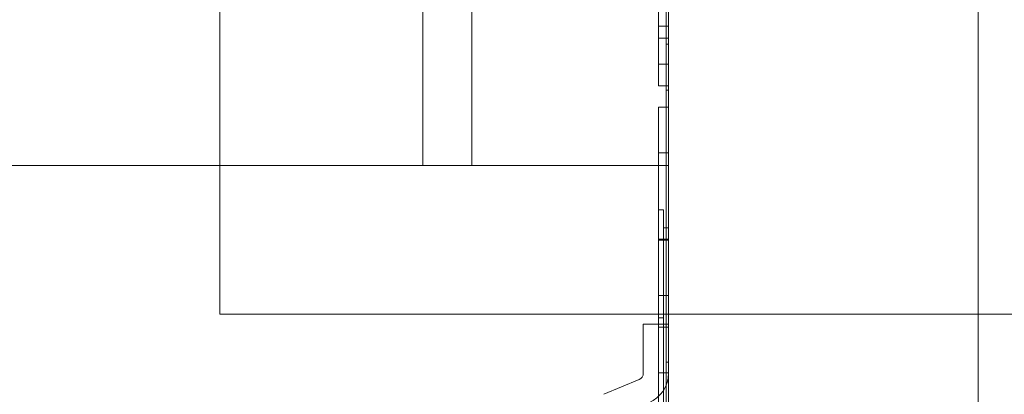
# Model space of a CAD drawing. Header units: inches. Extents: x 1 to 109, y 1 to 85.
# Tile 94 of 256: x 87.2027 to 87.3697, y 15.2345 to 15.298. Entities that reach past the tile are written whole.
import ezdxf

# ---------------------------------------------------------------- set-up
doc = ezdxf.new("R2010")
doc.units = ezdxf.units.IN
doc.header["$MEASUREMENT"] = 0

msp = doc.modelspace()

# ---------------------------------------------------------------- linework, layer by layer
at = {"color": 7, "linetype": 'Continuous', "lineweight": 15, "ltscale": 5}
for p, q in [((87.31272122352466, 17.83160503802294), (87.31272122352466, 14.83160503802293)), ((87.36522122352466, 14.83160503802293), (87.36522122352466, 17.83160503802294)), ((87.31272122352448, 15.06493837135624), (87.31272122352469, 15.56493837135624)), ((87.312304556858, 15.08549215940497), (87.312304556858, 15.45821513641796)), ((87.31272122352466, 15.08549215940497), (87.31272122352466, 15.45821513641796)), ((87.312304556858, 15.0777179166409), (87.312304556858, 15.45499493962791)), ((87.31272122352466, 15.0777179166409), (87.31272122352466, 15.45499493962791)), ((87.23664248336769, 15.41477170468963), (87.23664248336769, 15.24810503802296)), ((87.31272122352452, 15.41055531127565), (87.3127212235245, 15.18745819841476)), ((87.27105455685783, 15.27327170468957), (87.27105455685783, 15.38993837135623)), ((87.27938789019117, 15.38993837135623), (87.27938789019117, 15.27327170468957)), ((87.3127212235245, 15.27327170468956), (87.31272122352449, 15.38993837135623)), ((87.312304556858, 15.2938254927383), (87.312304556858, 15.34363180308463)), ((87.31272122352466, 15.2938254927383), (87.31272122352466, 15.34363180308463)), ((87.312304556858, 15.28605124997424), (87.312304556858, 15.34041160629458)), ((87.31272122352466, 15.28605124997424), (87.31272122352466, 15.34041160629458)), ((87.312304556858, 15.33993837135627), (87.312304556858, 15.23993837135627)), ((87.312304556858, 15.33993837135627), (87.312304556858, 15.2938254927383)), ((87.31272122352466, 15.33993837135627), (87.31272122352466, 15.2938254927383)), ((87.31272122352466, 15.33993837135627), (87.31272122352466, 15.23993837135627)), ((87.311054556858, 15.30494780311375), (87.311054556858, 15.29687064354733)), ((87.31272122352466, 15.30494780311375), (87.31272122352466, 15.29687064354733)), ((87.311054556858, 15.2948535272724), (87.311054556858, 15.30127873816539)), ((87.31272122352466, 15.2948535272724), (87.31272122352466, 15.30127873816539)), ((87.311054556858, 15.29687064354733), (87.311054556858, 15.28681114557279)), ((87.311054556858, 15.29687064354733), (87.31272122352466, 15.29687064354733)), ((87.31272122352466, 15.29687064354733), (87.31272122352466, 15.28681114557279)), ((87.311054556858, 15.2948535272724), (87.31272122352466, 15.2948535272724)), ((87.311054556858, 15.28681114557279), (87.311054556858, 15.2948535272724)), ((87.312304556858, 15.2938254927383), (87.31272122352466, 15.2938254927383)), ((87.31272122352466, 15.28681114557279), (87.31272122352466, 15.2948535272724)), ((87.311054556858, 15.29042804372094), (87.31272122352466, 15.29042804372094)), ((87.311054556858, 15.28681114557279), (87.31272122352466, 15.28681114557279)), ((87.312304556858, 15.28605124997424), (87.312304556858, 15.23993837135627)), ((87.312304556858, 15.28605124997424), (87.31272122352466, 15.28605124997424)), ((87.31272122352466, 15.28605124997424), (87.31272122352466, 15.23993837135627)), ((87.311054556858, 15.28319424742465), (87.31272122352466, 15.28319424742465)), ((87.311054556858, 15.2754040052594), (87.31272122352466, 15.2754040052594)), ((87.31272122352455, 15.27327170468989), (87.18772122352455, 15.27327170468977)), ((87.18772122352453, 15.27327170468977), (87.27105455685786, 15.27327170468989)), ((87.27105455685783, 15.27327170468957), (87.27938789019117, 15.27327170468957)), ((87.27938789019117, 15.27327170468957), (87.3127212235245, 15.27327170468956)), ((87.31272122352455, 15.27327170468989), (87.31272122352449, 15.22327170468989)), ((87.311054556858, 15.14410503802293), (87.311054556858, 15.26576336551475)), ((87.311054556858, 15.26576336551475), (87.311054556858, 15.02244671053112)), ((87.311054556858, 15.26576336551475), (87.31188789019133, 15.26576336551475)), ((87.31188789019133, 15.26576336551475), (87.31188789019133, 15.02244671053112)), ((87.31188789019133, 15.14410503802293), (87.31188789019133, 15.26576336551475)), ((87.31188789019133, 15.14410503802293), (87.31188789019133, 15.26271058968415)), ((87.31188789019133, 15.26271058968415), (87.31188789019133, 15.02549948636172)), ((87.31188789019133, 15.26271058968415), (87.31272122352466, 15.26271058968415)), ((87.31272122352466, 15.14410503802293), (87.31272122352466, 15.26271058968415)), ((87.31272122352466, 15.26271058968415), (87.31272122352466, 15.02549948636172)), ((87.311054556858, 15.26080599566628), (87.31272122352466, 15.26080599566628)), ((87.311054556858, 15.26077991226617), (87.31272122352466, 15.26077991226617)), ((87.311054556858, 15.26074513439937), (87.31272122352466, 15.26074513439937)), ((87.311054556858, 15.26062341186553), (87.31272122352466, 15.26062341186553)), ((87.311054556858, 15.25125077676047), (87.31272122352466, 15.25125077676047)), ((87.23664248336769, 15.24810503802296), (87.40330915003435, 15.24810503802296)), ((87.311054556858, 15.14410503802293), (87.311054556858, 15.24744671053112)), ((87.311054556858, 15.24744671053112), (87.311054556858, 15.04076336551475)), ((87.311054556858, 15.24744671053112), (87.31188789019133, 15.24744671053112)), ((87.31188789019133, 15.24744671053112), (87.31188789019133, 15.04076336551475)), ((87.31188789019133, 15.14410503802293), (87.31188789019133, 15.24744671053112)), ((87.308456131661, 15.23807109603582), (87.308456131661, 15.24639882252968)), ((87.308456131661, 15.24639882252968), (87.31272122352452, 15.24639882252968)), ((87.311054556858, 15.24591237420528), (87.31272122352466, 15.24591237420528)), ((87.31272122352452, 15.23807109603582), (87.31272122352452, 15.24639882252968)), ((87.312304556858, 15.23993837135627), (87.31272122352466, 15.23993837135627)), ((87.30775075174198, 15.23701165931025), (87.30177493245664, 15.2345133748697)), ((87.311054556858, 15.23812213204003), (87.31272122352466, 15.23812213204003))]:
    msp.add_line(p, q, dxfattribs=at)
at = {"color": 7, "linetype": 'Continuous', "lineweight": 15, "ltscale": 25}
for centre, radius, start in [((87.30730783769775, 15.23807109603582), 0.001148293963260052, 292.688126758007), ((87.30730783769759, 15.23807109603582), 0.001148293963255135, 292.6881267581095), ((87.30730783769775, 15.23807109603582), 0.005413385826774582, 292.6881267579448), ((87.30730783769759, 15.23807109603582), 0.005413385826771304, 292.6881267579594)]:
    msp.add_arc(centre, radius, start, 0, dxfattribs=at)
at = {"color": 7, "linetype": 'Continuous', "lineweight": 15, "ltscale": 5}
for points, knots in [([(87.311054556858, 15.31311190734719), (87.311054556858, 15.3128494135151), (87.311054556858, 15.31232457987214), (87.311054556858, 15.31153784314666), (87.311054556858, 15.31075230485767), (87.311054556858, 15.30996936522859), (87.311054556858, 15.30918972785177), (87.311054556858, 15.30841387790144), (87.31105455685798, 15.30764221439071), (87.311054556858, 15.30686431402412), (87.311054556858, 15.30608256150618), (87.31105455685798, 15.30529965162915), (87.311054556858, 15.30452790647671), (87.311054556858, 15.30376747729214), (87.311054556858, 15.30301935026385), (87.31105455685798, 15.30228548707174), (87.311054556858, 15.30156784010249), (87.311054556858, 15.30086746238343), (87.311054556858, 15.30018531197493), (87.31105455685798, 15.29952218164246), (87.311054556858, 15.29887801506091), (87.31105455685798, 15.29821535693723), (87.311054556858, 15.29753845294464), (87.311054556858, 15.29685275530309), (87.311054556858, 15.29619501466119), (87.311054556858, 15.29559734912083), (87.311054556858, 15.29505499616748), (87.311054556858, 15.2945645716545), (87.311054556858, 15.2940974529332), (87.311054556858, 15.2936554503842), (87.311054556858, 15.29323964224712), (87.311054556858, 15.29282805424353), (87.31105455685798, 15.29242765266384), (87.311054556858, 15.29204453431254), (87.31105455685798, 15.29169956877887), (87.311054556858, 15.29141517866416), (87.31105455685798, 15.29118450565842), (87.311054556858, 15.29099904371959), (87.311054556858, 15.29084055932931), (87.31105455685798, 15.29070861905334), (87.311054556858, 15.29060438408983), (87.311054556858, 15.29052795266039), (87.31105455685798, 15.29047939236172), (87.311054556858, 15.29044914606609), (87.31105455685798, 15.29043507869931), (87.311054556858, 15.29042804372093)], [0, 0, 0, 0, 0.02196144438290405, 0.04391000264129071, 0.06584497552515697, 0.08778465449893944, 0.1097392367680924, 0.1317040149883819, 0.1536661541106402, 0.1756173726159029, 0.1986061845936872, 0.2216007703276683, 0.2446042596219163, 0.2676091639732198, 0.290608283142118, 0.3136034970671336, 0.3366011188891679, 0.3596017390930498, 0.3826016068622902, 0.4055991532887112, 0.4285976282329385, 0.4515964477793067, 0.4787002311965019, 0.5058028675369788, 0.5329047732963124, 0.5600080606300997, 0.5830061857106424, 0.6060031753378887, 0.6289991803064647, 0.6519970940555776, 0.6749955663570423, 0.6979926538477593, 0.7250952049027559, 0.7522001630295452, 0.7793060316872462, 0.8064088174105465, 0.828090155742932, 0.8497731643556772, 0.8714595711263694, 0.8931485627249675, 0.9148348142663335, 0.9361258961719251, 0.9574103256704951, 0.9787012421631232, 1, 1, 1, 1]), ([(87.311054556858, 15.29042804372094), (87.311054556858, 15.29043179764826), (87.31105455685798, 15.29043930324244), (87.311054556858, 15.29048022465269), (87.31105455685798, 15.29056919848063), (87.311054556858, 15.2906863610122), (87.311054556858, 15.29083279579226), (87.311054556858, 15.29102010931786), (87.311054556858, 15.29123371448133), (87.311054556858, 15.29146651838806), (87.31105455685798, 15.29172724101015), (87.311054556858, 15.2920223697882), (87.311054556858, 15.29234049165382), (87.311054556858, 15.29268280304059), (87.311054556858, 15.29305476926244), (87.311054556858, 15.2934539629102), (87.311054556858, 15.29387767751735), (87.311054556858, 15.29432518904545), (87.311054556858, 15.29479607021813), (87.31105455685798, 15.2952919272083), (87.311054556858, 15.29584371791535), (87.311054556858, 15.29645444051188), (87.31105455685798, 15.29712935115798), (87.31105455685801, 15.29783568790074), (87.31105455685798, 15.29852960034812), (87.311054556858, 15.29920843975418), (87.311054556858, 15.29987094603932), (87.311054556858, 15.30055032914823), (87.31105455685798, 15.30124323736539), (87.311054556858, 15.30194981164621), (87.311054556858, 15.30265645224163), (87.311054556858, 15.30336374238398), (87.311054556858, 15.30406953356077), (87.311054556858, 15.30478417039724), (87.311054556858, 15.30550749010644), (87.311054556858, 15.30624147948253), (87.311054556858, 15.30698445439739), (87.311054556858, 15.30773351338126), (87.311054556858, 15.3084887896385), (87.311054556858, 15.30925076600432), (87.31105455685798, 15.31001263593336), (87.311054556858, 15.31077243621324), (87.31105455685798, 15.31153043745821), (87.311054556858, 15.31229055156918), (87.311054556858, 15.31279749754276), (87.311054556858, 15.31305104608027)], [0, 0, 0, 0, 0.02509258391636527, 0.05017005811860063, 0.07525808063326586, 0.10035337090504, 0.1254378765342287, 0.1505215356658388, 0.1756145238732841, 0.1986134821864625, 0.2216055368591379, 0.2446043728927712, 0.2676056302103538, 0.2906009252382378, 0.3135968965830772, 0.3365959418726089, 0.3595932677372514, 0.382590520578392, 0.4055882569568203, 0.4285848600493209, 0.4515824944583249, 0.4786875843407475, 0.5057897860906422, 0.5328924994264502, 0.5599991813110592, 0.5829949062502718, 0.6059907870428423, 0.6289901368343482, 0.6519866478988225, 0.6749843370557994, 0.6979829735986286, 0.7196636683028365, 0.7413468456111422, 0.7630342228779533, 0.7847172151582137, 0.806396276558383, 0.8280811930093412, 0.8497694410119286, 0.8714508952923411, 0.8931291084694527, 0.9148161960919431, 0.9361191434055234, 0.9574103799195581, 0.9786988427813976, 1, 1, 1, 1]), ([(87.31272122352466, 15.31311190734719), (87.31272122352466, 15.3128494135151), (87.31272122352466, 15.31232457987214), (87.31272122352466, 15.31153784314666), (87.31272122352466, 15.31075230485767), (87.31272122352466, 15.30996936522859), (87.31272122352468, 15.30918972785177), (87.31272122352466, 15.30841387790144), (87.31272122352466, 15.30764221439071), (87.31272122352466, 15.30686431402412), (87.31272122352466, 15.30608256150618), (87.31272122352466, 15.30529965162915), (87.31272122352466, 15.30452790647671), (87.31272122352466, 15.30376747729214), (87.31272122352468, 15.30301935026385), (87.31272122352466, 15.30228548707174), (87.31272122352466, 15.30156784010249), (87.31272122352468, 15.30086746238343), (87.31272122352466, 15.30018531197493), (87.31272122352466, 15.29952218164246), (87.31272122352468, 15.29887801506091), (87.31272122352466, 15.29821535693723), (87.31272122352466, 15.29753845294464), (87.31272122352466, 15.29685275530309), (87.31272122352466, 15.29619501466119), (87.31272122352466, 15.29559734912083), (87.31272122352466, 15.29505499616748), (87.31272122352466, 15.2945645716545), (87.31272122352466, 15.2940974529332), (87.31272122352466, 15.2936554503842), (87.31272122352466, 15.29323964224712), (87.31272122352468, 15.29282805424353), (87.31272122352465, 15.29242765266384), (87.31272122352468, 15.29204453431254), (87.31272122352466, 15.29169956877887), (87.31272122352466, 15.29141517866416), (87.31272122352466, 15.29118450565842), (87.31272122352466, 15.29099904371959), (87.31272122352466, 15.29084055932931), (87.31272122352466, 15.29070861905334), (87.31272122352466, 15.29060438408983), (87.31272122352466, 15.29052795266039), (87.31272122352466, 15.29047939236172), (87.31272122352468, 15.29044914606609), (87.31272122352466, 15.29043507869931), (87.31272122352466, 15.29042804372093)], [0, 0, 0, 0, 0.02196144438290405, 0.04391000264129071, 0.06584497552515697, 0.08778465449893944, 0.1097392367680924, 0.1317040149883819, 0.1536661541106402, 0.1756173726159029, 0.1986061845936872, 0.2216007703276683, 0.2446042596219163, 0.2676091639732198, 0.290608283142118, 0.3136034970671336, 0.3366011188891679, 0.3596017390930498, 0.3826016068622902, 0.4055991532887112, 0.4285976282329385, 0.4515964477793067, 0.4787002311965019, 0.5058028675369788, 0.5329047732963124, 0.5600080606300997, 0.5830061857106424, 0.6060031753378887, 0.6289991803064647, 0.6519970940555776, 0.6749955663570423, 0.6979926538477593, 0.7250952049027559, 0.7522001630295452, 0.7793060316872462, 0.8064088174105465, 0.828090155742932, 0.8497731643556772, 0.8714595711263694, 0.8931485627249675, 0.9148348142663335, 0.9361258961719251, 0.9574103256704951, 0.9787012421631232, 1, 1, 1, 1]), ([(87.31272122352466, 15.29042804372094), (87.31272122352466, 15.29043179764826), (87.31272122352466, 15.29043930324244), (87.31272122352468, 15.29048022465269), (87.31272122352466, 15.29056919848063), (87.31272122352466, 15.2906863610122), (87.31272122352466, 15.29083279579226), (87.31272122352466, 15.29102010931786), (87.31272122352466, 15.29123371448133), (87.31272122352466, 15.29146651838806), (87.31272122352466, 15.29172724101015), (87.31272122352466, 15.2920223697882), (87.31272122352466, 15.29234049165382), (87.31272122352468, 15.29268280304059), (87.31272122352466, 15.29305476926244), (87.31272122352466, 15.2934539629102), (87.31272122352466, 15.29387767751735), (87.31272122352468, 15.29432518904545), (87.31272122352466, 15.29479607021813), (87.31272122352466, 15.2952919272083), (87.31272122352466, 15.29584371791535), (87.31272122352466, 15.29645444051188), (87.31272122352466, 15.29712935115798), (87.31272122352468, 15.29783568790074), (87.31272122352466, 15.29852960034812), (87.31272122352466, 15.29920843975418), (87.31272122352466, 15.29987094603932), (87.31272122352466, 15.30055032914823), (87.31272122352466, 15.30124323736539), (87.31272122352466, 15.30194981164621), (87.31272122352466, 15.30265645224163), (87.31272122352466, 15.30336374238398), (87.31272122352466, 15.30406953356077), (87.31272122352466, 15.30478417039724), (87.31272122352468, 15.30550749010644), (87.31272122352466, 15.30624147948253), (87.31272122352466, 15.30698445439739), (87.31272122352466, 15.30773351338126), (87.31272122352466, 15.3084887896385), (87.31272122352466, 15.30925076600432), (87.31272122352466, 15.31001263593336), (87.31272122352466, 15.31077243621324), (87.31272122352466, 15.31153043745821), (87.31272122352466, 15.31229055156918), (87.31272122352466, 15.31279749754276), (87.31272122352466, 15.31305104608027)], [0, 0, 0, 0, 0.02509258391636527, 0.05017005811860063, 0.07525808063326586, 0.10035337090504, 0.1254378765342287, 0.1505215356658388, 0.1756145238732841, 0.1986134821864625, 0.2216055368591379, 0.2446043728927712, 0.2676056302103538, 0.2906009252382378, 0.3135968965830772, 0.3365959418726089, 0.3595932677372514, 0.382590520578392, 0.4055882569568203, 0.4285848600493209, 0.4515824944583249, 0.4786875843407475, 0.5057897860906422, 0.5328924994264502, 0.5599991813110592, 0.5829949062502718, 0.6059907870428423, 0.6289901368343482, 0.6519866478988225, 0.6749843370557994, 0.6979829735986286, 0.7196636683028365, 0.7413468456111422, 0.7630342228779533, 0.7847172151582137, 0.806396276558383, 0.8280811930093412, 0.8497694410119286, 0.8714508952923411, 0.8931291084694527, 0.9148161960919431, 0.9361191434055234, 0.9574103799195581, 0.9786988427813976, 1, 1, 1, 1]), ([(87.311054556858, 15.26074513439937), (87.311054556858, 15.2610064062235), (87.311054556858, 15.26152881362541), (87.311054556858, 15.26231192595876), (87.31105455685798, 15.26309377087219), (87.31105455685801, 15.26387276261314), (87.31105455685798, 15.26464793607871), (87.311054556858, 15.26541831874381), (87.31105455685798, 15.26618301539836), (87.311054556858, 15.26695294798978), (87.311054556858, 15.26772669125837), (87.311054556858, 15.26850235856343), (87.311054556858, 15.26926637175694), (87.31105455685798, 15.27001689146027), (87.311054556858, 15.27075332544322), (87.311054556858, 15.2715235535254), (87.31105455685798, 15.27232343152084), (87.311054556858, 15.27314667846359), (87.31105455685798, 15.27394415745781), (87.311054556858, 15.27471581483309), (87.31105455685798, 15.27545742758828), (87.311054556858, 15.27616980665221), (87.311054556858, 15.27685446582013), (87.311054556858, 15.27751452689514), (87.311054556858, 15.27811338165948), (87.311054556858, 15.27865232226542), (87.311054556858, 15.27913691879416), (87.311054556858, 15.27959774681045), (87.31105455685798, 15.28003479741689), (87.311054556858, 15.28044699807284), (87.311054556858, 15.28082621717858), (87.311054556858, 15.28117259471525), (87.311054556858, 15.28148604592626), (87.311054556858, 15.28177138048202), (87.311054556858, 15.2820285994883), (87.311054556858, 15.28227734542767), (87.311054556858, 15.28250957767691), (87.311054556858, 15.28271875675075), (87.311054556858, 15.28289244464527), (87.311054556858, 15.283018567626), (87.311054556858, 15.28310114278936), (87.311054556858, 15.28314790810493), (87.311054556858, 15.28317583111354), (87.311054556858, 15.28318810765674), (87.311054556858, 15.28319424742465)], [0, 0, 0, 0, 0.02195822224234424, 0.04390499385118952, 0.06584282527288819, 0.08779017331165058, 0.1097484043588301, 0.1317082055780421, 0.1536618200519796, 0.1756123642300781, 0.1986104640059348, 0.2216105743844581, 0.2446086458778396, 0.267605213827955, 0.2906041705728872, 0.3136048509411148, 0.3412026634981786, 0.3687978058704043, 0.3963936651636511, 0.4239912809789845, 0.4515853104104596, 0.4786869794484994, 0.5057933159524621, 0.532898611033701, 0.5599985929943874, 0.5829943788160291, 0.6059935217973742, 0.6289932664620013, 0.6519906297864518, 0.6749872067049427, 0.6979859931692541, 0.7196713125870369, 0.7413552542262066, 0.7630400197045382, 0.7847263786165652, 0.806411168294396, 0.8335106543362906, 0.8606151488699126, 0.8877290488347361, 0.9148364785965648, 0.936122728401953, 0.9574044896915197, 0.9786970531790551, 0.9999999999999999, 0.9999999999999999, 0.9999999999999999, 0.9999999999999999]), ([(87.311054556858, 15.28319424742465), (87.311054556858, 15.28318746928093), (87.311054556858, 15.28317391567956), (87.31105455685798, 15.2831438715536), (87.311054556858, 15.28309436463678), (87.31105455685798, 15.28301575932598), (87.311054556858, 15.28290909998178), (87.311054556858, 15.28277537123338), (87.31105455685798, 15.28261548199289), (87.311054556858, 15.28242665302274), (87.311054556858, 15.2822077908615), (87.311054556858, 15.28195725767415), (87.311054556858, 15.28167704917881), (87.311054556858, 15.28136558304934), (87.311054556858, 15.28102385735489), (87.311054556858, 15.28065428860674), (87.311054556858, 15.28025892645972), (87.311054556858, 15.27983730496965), (87.311054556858, 15.27938862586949), (87.311054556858, 15.27891324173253), (87.311054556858, 15.27841410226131), (87.31105455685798, 15.27786299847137), (87.311054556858, 15.27725660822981), (87.31105455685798, 15.2765899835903), (87.311054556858, 15.27589570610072), (87.311054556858, 15.27521183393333), (87.311054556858, 15.27454425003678), (87.311054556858, 15.27389694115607), (87.311054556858, 15.27323227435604), (87.311054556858, 15.27255031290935), (87.31105455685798, 15.27185177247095), (87.311054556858, 15.27115103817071), (87.311054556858, 15.27044996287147), (87.311054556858, 15.26975030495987), (87.311054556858, 15.26903899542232), (87.311054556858, 15.26831703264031), (87.311054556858, 15.26758553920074), (87.311054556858, 15.26684553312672), (87.311054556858, 15.26609821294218), (87.31105455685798, 15.26534473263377), (87.311054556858, 15.26458625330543), (87.311054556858, 15.26382818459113), (87.31105455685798, 15.26307151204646), (87.311054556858, 15.26231717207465), (87.31105455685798, 15.26156182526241), (87.311054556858, 15.2610579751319), (87.311054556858, 15.26080599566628)], [0, 0, 0, 0, 0.02195553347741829, 0.04390236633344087, 0.06584207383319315, 0.08778933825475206, 0.109745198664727, 0.1317026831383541, 0.153655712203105, 0.1756066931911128, 0.1986049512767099, 0.2216052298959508, 0.2446027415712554, 0.2675977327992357, 0.2905951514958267, 0.3135965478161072, 0.3365981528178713, 0.359595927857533, 0.3825899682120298, 0.4055852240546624, 0.4285850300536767, 0.4515857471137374, 0.4786892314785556, 0.505789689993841, 0.532891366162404, 0.5599957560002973, 0.5829947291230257, 0.6059920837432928, 0.6289880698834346, 0.6519855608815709, 0.6749839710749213, 0.6979825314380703, 0.719667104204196, 0.7413515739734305, 0.7630366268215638, 0.784722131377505, 0.8064064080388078, 0.8280881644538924, 0.8497708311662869, 0.8714578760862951, 0.8931485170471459, 0.914835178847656, 0.9361247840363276, 0.9574079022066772, 0.9786993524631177, 1, 1, 1, 1]), ([(87.31272122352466, 15.26074513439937), (87.31272122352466, 15.2610064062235), (87.31272122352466, 15.26152881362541), (87.31272122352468, 15.26231192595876), (87.31272122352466, 15.26309377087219), (87.31272122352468, 15.26387276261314), (87.31272122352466, 15.26464793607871), (87.31272122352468, 15.26541831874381), (87.31272122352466, 15.26618301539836), (87.31272122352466, 15.26695294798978), (87.31272122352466, 15.26772669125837), (87.31272122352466, 15.26850235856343), (87.31272122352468, 15.26926637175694), (87.31272122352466, 15.27001689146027), (87.31272122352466, 15.27075332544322), (87.31272122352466, 15.2715235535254), (87.31272122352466, 15.27232343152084), (87.31272122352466, 15.27314667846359), (87.31272122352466, 15.27394415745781), (87.31272122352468, 15.27471581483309), (87.31272122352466, 15.27545742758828), (87.31272122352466, 15.27616980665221), (87.31272122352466, 15.27685446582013), (87.31272122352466, 15.27751452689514), (87.31272122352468, 15.27811338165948), (87.31272122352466, 15.27865232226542), (87.31272122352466, 15.27913691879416), (87.31272122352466, 15.27959774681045), (87.31272122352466, 15.28003479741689), (87.31272122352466, 15.28044699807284), (87.31272122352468, 15.28082621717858), (87.31272122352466, 15.28117259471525), (87.31272122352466, 15.28148604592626), (87.31272122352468, 15.28177138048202), (87.31272122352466, 15.2820285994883), (87.31272122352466, 15.28227734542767), (87.31272122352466, 15.28250957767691), (87.31272122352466, 15.28271875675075), (87.31272122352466, 15.28289244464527), (87.31272122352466, 15.283018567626), (87.31272122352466, 15.28310114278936), (87.31272122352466, 15.28314790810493), (87.31272122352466, 15.28317583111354), (87.31272122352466, 15.28318810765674), (87.31272122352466, 15.28319424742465)], [0, 0, 0, 0, 0.02195822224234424, 0.04390499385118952, 0.06584282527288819, 0.08779017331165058, 0.1097484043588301, 0.1317082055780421, 0.1536618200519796, 0.1756123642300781, 0.1986104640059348, 0.2216105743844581, 0.2446086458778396, 0.267605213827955, 0.2906041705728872, 0.3136048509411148, 0.3412026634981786, 0.3687978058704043, 0.3963936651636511, 0.4239912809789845, 0.4515853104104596, 0.4786869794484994, 0.5057933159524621, 0.532898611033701, 0.5599985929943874, 0.5829943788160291, 0.6059935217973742, 0.6289932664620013, 0.6519906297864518, 0.6749872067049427, 0.6979859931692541, 0.7196713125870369, 0.7413552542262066, 0.7630400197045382, 0.7847263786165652, 0.806411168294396, 0.8335106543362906, 0.8606151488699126, 0.8877290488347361, 0.9148364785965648, 0.936122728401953, 0.9574044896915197, 0.9786970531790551, 0.9999999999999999, 0.9999999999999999, 0.9999999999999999, 0.9999999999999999]), ([(87.31272122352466, 15.28319424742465), (87.31272122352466, 15.28318746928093), (87.31272122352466, 15.28317391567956), (87.31272122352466, 15.2831438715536), (87.31272122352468, 15.28309436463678), (87.31272122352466, 15.28301575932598), (87.31272122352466, 15.28290909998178), (87.31272122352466, 15.28277537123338), (87.31272122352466, 15.28261548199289), (87.31272122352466, 15.28242665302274), (87.31272122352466, 15.2822077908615), (87.31272122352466, 15.28195725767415), (87.31272122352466, 15.28167704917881), (87.31272122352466, 15.28136558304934), (87.31272122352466, 15.28102385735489), (87.31272122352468, 15.28065428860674), (87.31272122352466, 15.28025892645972), (87.31272122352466, 15.27983730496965), (87.31272122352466, 15.27938862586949), (87.31272122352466, 15.27891324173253), (87.31272122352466, 15.27841410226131), (87.31272122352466, 15.27786299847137), (87.31272122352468, 15.27725660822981), (87.31272122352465, 15.2765899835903), (87.31272122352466, 15.27589570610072), (87.31272122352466, 15.27521183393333), (87.31272122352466, 15.27454425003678), (87.31272122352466, 15.27389694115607), (87.31272122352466, 15.27323227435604), (87.31272122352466, 15.27255031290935), (87.31272122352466, 15.27185177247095), (87.31272122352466, 15.27115103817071), (87.31272122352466, 15.27044996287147), (87.31272122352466, 15.26975030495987), (87.31272122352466, 15.26903899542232), (87.31272122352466, 15.26831703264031), (87.31272122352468, 15.26758553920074), (87.31272122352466, 15.26684553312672), (87.31272122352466, 15.26609821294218), (87.31272122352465, 15.26534473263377), (87.31272122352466, 15.26458625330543), (87.31272122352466, 15.26382818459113), (87.31272122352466, 15.26307151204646), (87.31272122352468, 15.26231717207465), (87.31272122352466, 15.26156182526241), (87.31272122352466, 15.2610579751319), (87.31272122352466, 15.26080599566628)], [0, 0, 0, 0, 0.02195553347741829, 0.04390236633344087, 0.06584207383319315, 0.08778933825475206, 0.109745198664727, 0.1317026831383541, 0.153655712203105, 0.1756066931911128, 0.1986049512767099, 0.2216052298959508, 0.2446027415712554, 0.2675977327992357, 0.2905951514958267, 0.3135965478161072, 0.3365981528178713, 0.359595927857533, 0.3825899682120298, 0.4055852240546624, 0.4285850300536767, 0.4515857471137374, 0.4786892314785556, 0.505789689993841, 0.532891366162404, 0.5599957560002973, 0.5829947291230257, 0.6059920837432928, 0.6289880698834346, 0.6519855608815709, 0.6749839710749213, 0.6979825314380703, 0.719667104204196, 0.7413515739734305, 0.7630366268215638, 0.784722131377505, 0.8064064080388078, 0.8280881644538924, 0.8497708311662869, 0.8714578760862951, 0.8931485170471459, 0.914835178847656, 0.9361247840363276, 0.9574079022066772, 0.9786993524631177, 1, 1, 1, 1]), ([(87.311054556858, 15.2754040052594), (87.311054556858, 15.27539789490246), (87.311054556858, 15.2753856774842), (87.311054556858, 15.27535275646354), (87.311054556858, 15.27528882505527), (87.311054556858, 15.27519160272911), (87.311054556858, 15.27506323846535), (87.311054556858, 15.27490711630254), (87.311054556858, 15.27472542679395), (87.311054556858, 15.27452026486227), (87.31105455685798, 15.27428816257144), (87.311054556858, 15.27402917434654), (87.31105455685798, 15.27374280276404), (87.311054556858, 15.27342862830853), (87.311054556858, 15.27308796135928), (87.311054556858, 15.27272200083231), (87.31105455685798, 15.27233266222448), (87.311054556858, 15.27192448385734), (87.311054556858, 15.27149956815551), (87.311054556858, 15.2710597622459), (87.311054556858, 15.27060369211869), (87.311054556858, 15.27012742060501), (87.311054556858, 15.26962945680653), (87.311054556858, 15.26911095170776), (87.311054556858, 15.26857775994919), (87.311054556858, 15.26802992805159), (87.311054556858, 15.26746805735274), (87.311054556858, 15.26689261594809), (87.31105455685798, 15.26630793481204), (87.311054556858, 15.26571329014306), (87.31105455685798, 15.26510547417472), (87.311054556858, 15.26448521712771), (87.311054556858, 15.26385304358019), (87.311054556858, 15.26321400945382), (87.311054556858, 15.26256986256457), (87.311054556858, 15.26192230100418), (87.311054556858, 15.26127307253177), (87.311054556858, 15.26083999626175), (87.311054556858, 15.26062341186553)], [0, 0, 0, 0, 0.02927257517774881, 0.05852936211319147, 0.08778919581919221, 0.1170634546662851, 0.1463378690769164, 0.1756065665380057, 0.2032020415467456, 0.2307989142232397, 0.2583971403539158, 0.2859959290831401, 0.3135930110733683, 0.3411907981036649, 0.3687899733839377, 0.3963876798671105, 0.4239852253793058, 0.4515808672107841, 0.4786824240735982, 0.5057882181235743, 0.5328962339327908, 0.5599978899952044, 0.5875877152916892, 0.615184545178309, 0.6427913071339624, 0.6703922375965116, 0.6979808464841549, 0.7250842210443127, 0.7521971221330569, 0.7793031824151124, 0.8064044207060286, 0.8340619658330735, 0.8617206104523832, 0.8893815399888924, 0.9170439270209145, 0.9446949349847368, 0.9723415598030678, 1, 1, 1, 1]), ([(87.311054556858, 15.26077991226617), (87.311054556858, 15.26100761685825), (87.311054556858, 15.26146289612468), (87.311054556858, 15.26214533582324), (87.311054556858, 15.26282543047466), (87.311054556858, 15.26350119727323), (87.311054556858, 15.2641710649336), (87.311054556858, 15.26482082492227), (87.311054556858, 15.26544982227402), (87.311054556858, 15.26605727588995), (87.311054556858, 15.26665369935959), (87.311054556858, 15.26723732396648), (87.311054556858, 15.26780671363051), (87.31105455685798, 15.26836050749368), (87.311054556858, 15.26889822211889), (87.311054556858, 15.26941948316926), (87.311054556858, 15.2699243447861), (87.311054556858, 15.27041032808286), (87.311054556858, 15.27087695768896), (87.31105455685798, 15.27132343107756), (87.311054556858, 15.27175137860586), (87.311054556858, 15.27216185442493), (87.311054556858, 15.27255311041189), (87.311054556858, 15.27292515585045), (87.311054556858, 15.27327655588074), (87.311054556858, 15.27360432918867), (87.311054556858, 15.27390160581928), (87.31105455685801, 15.27416833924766), (87.31105455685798, 15.27440833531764), (87.311054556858, 15.27462407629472), (87.311054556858, 15.27481363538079), (87.311054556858, 15.274973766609), (87.311054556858, 15.27510726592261), (87.31105455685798, 15.27521741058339), (87.311054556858, 15.27530289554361), (87.311054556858, 15.27535855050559), (87.311054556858, 15.2753874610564), (87.311054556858, 15.2753984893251), (87.311054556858, 15.2754040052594)], [0, 0, 0, 0, 0.02927287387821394, 0.0585290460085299, 0.0877909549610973, 0.1170667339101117, 0.146339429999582, 0.1756079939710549, 0.2032060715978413, 0.2308038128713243, 0.2584012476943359, 0.2860005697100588, 0.3135992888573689, 0.3411974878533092, 0.3687958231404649, 0.3963914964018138, 0.4239883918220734, 0.451585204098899, 0.4786881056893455, 0.5057928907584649, 0.5328988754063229, 0.5600013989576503, 0.5875946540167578, 0.615193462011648, 0.6427976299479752, 0.670394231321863, 0.6979839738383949, 0.7250890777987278, 0.7522027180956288, 0.7793119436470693, 0.8064104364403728, 0.834060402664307, 0.8617229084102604, 0.8893921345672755, 0.9170497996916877, 0.9446899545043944, 0.9723359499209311, 1, 1, 1, 1]), ([(87.31272122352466, 15.26077991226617), (87.31272122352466, 15.26100761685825), (87.31272122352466, 15.26146289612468), (87.31272122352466, 15.26214533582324), (87.31272122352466, 15.26282543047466), (87.31272122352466, 15.26350119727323), (87.31272122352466, 15.2641710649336), (87.31272122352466, 15.26482082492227), (87.31272122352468, 15.26544982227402), (87.31272122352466, 15.26605727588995), (87.31272122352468, 15.26665369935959), (87.31272122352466, 15.26723732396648), (87.31272122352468, 15.26780671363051), (87.31272122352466, 15.26836050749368), (87.31272122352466, 15.26889822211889), (87.31272122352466, 15.26941948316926), (87.31272122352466, 15.2699243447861), (87.31272122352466, 15.27041032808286), (87.31272122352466, 15.27087695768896), (87.31272122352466, 15.27132343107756), (87.31272122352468, 15.27175137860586), (87.31272122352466, 15.27216185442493), (87.31272122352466, 15.27255311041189), (87.31272122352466, 15.27292515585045), (87.31272122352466, 15.27327655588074), (87.31272122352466, 15.27360432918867), (87.31272122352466, 15.27390160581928), (87.31272122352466, 15.27416833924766), (87.31272122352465, 15.27440833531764), (87.31272122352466, 15.27462407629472), (87.31272122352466, 15.27481363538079), (87.31272122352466, 15.274973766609), (87.31272122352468, 15.27510726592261), (87.31272122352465, 15.27521741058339), (87.31272122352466, 15.27530289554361), (87.31272122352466, 15.27535855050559), (87.31272122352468, 15.2753874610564), (87.31272122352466, 15.2753984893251), (87.31272122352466, 15.2754040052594)], [0, 0, 0, 0, 0.02927287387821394, 0.0585290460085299, 0.0877909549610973, 0.1170667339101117, 0.146339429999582, 0.1756079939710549, 0.2032060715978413, 0.2308038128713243, 0.2584012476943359, 0.2860005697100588, 0.3135992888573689, 0.3411974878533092, 0.3687958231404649, 0.3963914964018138, 0.4239883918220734, 0.451585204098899, 0.4786881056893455, 0.5057928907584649, 0.5328988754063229, 0.5600013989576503, 0.5875946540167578, 0.615193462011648, 0.6427976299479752, 0.670394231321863, 0.6979839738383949, 0.7250890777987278, 0.7522027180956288, 0.7793119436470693, 0.8064104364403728, 0.834060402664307, 0.8617229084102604, 0.8893921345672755, 0.9170497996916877, 0.9446899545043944, 0.9723359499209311, 1, 1, 1, 1]), ([(87.31272122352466, 15.2754040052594), (87.31272122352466, 15.27539789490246), (87.31272122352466, 15.2753856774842), (87.31272122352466, 15.27535275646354), (87.31272122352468, 15.27528882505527), (87.31272122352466, 15.27519160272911), (87.31272122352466, 15.27506323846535), (87.31272122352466, 15.27490711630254), (87.31272122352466, 15.27472542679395), (87.31272122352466, 15.27452026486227), (87.31272122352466, 15.27428816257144), (87.31272122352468, 15.27402917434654), (87.31272122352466, 15.27374280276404), (87.31272122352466, 15.27342862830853), (87.31272122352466, 15.27308796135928), (87.31272122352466, 15.27272200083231), (87.31272122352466, 15.27233266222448), (87.31272122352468, 15.27192448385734), (87.31272122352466, 15.27149956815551), (87.31272122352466, 15.2710597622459), (87.31272122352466, 15.27060369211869), (87.31272122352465, 15.27012742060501), (87.31272122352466, 15.26962945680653), (87.31272122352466, 15.26911095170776), (87.31272122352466, 15.26857775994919), (87.31272122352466, 15.26802992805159), (87.31272122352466, 15.26746805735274), (87.31272122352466, 15.26689261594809), (87.31272122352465, 15.26630793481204), (87.31272122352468, 15.26571329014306), (87.31272122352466, 15.26510547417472), (87.31272122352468, 15.26448521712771), (87.31272122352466, 15.26385304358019), (87.31272122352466, 15.26321400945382), (87.31272122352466, 15.26256986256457), (87.31272122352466, 15.26192230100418), (87.31272122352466, 15.26127307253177), (87.31272122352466, 15.26083999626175), (87.31272122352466, 15.26062341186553)], [0, 0, 0, 0, 0.02927257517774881, 0.05852936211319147, 0.08778919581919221, 0.1170634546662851, 0.1463378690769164, 0.1756065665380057, 0.2032020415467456, 0.2307989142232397, 0.2583971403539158, 0.2859959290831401, 0.3135930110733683, 0.3411907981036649, 0.3687899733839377, 0.3963876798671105, 0.4239852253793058, 0.4515808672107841, 0.4786824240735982, 0.5057882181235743, 0.5328962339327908, 0.5599978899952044, 0.5875877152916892, 0.615184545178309, 0.6427913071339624, 0.6703922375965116, 0.6979808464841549, 0.7250842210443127, 0.7521971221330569, 0.7793031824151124, 0.8064044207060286, 0.8340619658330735, 0.8617206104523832, 0.8893815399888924, 0.9170439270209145, 0.9446949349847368, 0.9723415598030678, 1, 1, 1, 1]), ([(87.311054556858, 15.26080599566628), (87.311054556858, 15.2605435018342), (87.311054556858, 15.26001866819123), (87.311054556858, 15.25923193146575), (87.31105455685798, 15.25844639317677), (87.311054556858, 15.25766345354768), (87.311054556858, 15.25688381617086), (87.311054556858, 15.25610796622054), (87.31105455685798, 15.25533630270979), (87.311054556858, 15.25455840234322), (87.311054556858, 15.25377664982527), (87.311054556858, 15.25299373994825), (87.311054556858, 15.25222199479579), (87.311054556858, 15.25146156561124), (87.311054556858, 15.25071343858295), (87.311054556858, 15.24997957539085), (87.311054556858, 15.24926192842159), (87.311054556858, 15.24856155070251), (87.311054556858, 15.24787940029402), (87.311054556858, 15.24721626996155), (87.311054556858, 15.24657210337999), (87.311054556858, 15.24590944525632), (87.311054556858, 15.24523254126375), (87.31105455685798, 15.24454684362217), (87.311054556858, 15.24388910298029), (87.311054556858, 15.24329143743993), (87.311054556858, 15.24274908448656), (87.311054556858, 15.24225865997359), (87.311054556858, 15.24179154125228), (87.311054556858, 15.24134953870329), (87.311054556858, 15.24093373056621), (87.31105455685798, 15.2405221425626), (87.311054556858, 15.24012174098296), (87.31105455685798, 15.23973862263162), (87.311054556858, 15.23939365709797), (87.311054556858, 15.23910926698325), (87.311054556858, 15.23887859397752), (87.311054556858, 15.23869313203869), (87.311054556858, 15.23853464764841), (87.31105455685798, 15.23840270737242), (87.311054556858, 15.23829847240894), (87.31105455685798, 15.23822204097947), (87.31105455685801, 15.23817348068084), (87.31105455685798, 15.23814323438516), (87.31105455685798, 15.2381291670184), (87.311054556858, 15.23812213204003)], [0, 0, 0, 0, 0.0219614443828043, 0.04391000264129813, 0.06584497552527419, 0.08778465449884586, 0.1097392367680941, 0.1317040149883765, 0.1536661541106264, 0.1756173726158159, 0.198606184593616, 0.2216007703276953, 0.2446042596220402, 0.2676091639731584, 0.2906082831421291, 0.313603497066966, 0.3366011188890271, 0.3596017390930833, 0.3826016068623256, 0.4055991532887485, 0.4285976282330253, 0.4515964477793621, 0.4787002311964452, 0.5058028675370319, 0.5329047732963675, 0.5600080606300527, 0.5830061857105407, 0.6060031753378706, 0.628999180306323, 0.6519970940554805, 0.6749955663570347, 0.6979926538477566, 0.7250952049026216, 0.7522001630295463, 0.7793060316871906, 0.8064088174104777, 0.8280901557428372, 0.8497731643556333, 0.8714595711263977, 0.8931485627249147, 0.9148348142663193, 0.9361258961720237, 0.9574103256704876, 0.9787012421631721, 1, 1, 1, 1]), ([(87.311054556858, 15.25125077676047), (87.311054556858, 15.25142188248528), (87.311054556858, 15.25176399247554), (87.311054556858, 15.25228680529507), (87.311054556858, 15.25282813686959), (87.311054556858, 15.25338496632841), (87.31105455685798, 15.2539509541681), (87.311054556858, 15.25452601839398), (87.31105455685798, 15.25510990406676), (87.311054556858, 15.25570433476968), (87.311054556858, 15.2563117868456), (87.311054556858, 15.25693161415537), (87.311054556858, 15.25756301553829), (87.311054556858, 15.25820003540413), (87.311054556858, 15.25884115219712), (87.311054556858, 15.25948577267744), (87.311054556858, 15.26013261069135), (87.311054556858, 15.26056410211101), (87.311054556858, 15.26077991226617)], [0, 0, 0, 0, 0.06273186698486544, 0.125426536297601, 0.1881329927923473, 0.2508709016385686, 0.3136019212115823, 0.3751950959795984, 0.4367920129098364, 0.4984005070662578, 0.5600084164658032, 0.6228621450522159, 0.6857123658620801, 0.7485804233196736, 0.8114556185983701, 0.874299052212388, 0.9371307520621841, 1, 1, 1, 1]), ([(87.311054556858, 15.23812213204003), (87.311054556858, 15.23812588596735), (87.311054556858, 15.23813339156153), (87.311054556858, 15.23817431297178), (87.31105455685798, 15.23826328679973), (87.311054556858, 15.23838044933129), (87.31105455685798, 15.23852688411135), (87.311054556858, 15.23871419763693), (87.31105455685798, 15.23892780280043), (87.311054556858, 15.23916060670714), (87.311054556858, 15.23942132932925), (87.311054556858, 15.2397164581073), (87.311054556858, 15.24003457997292), (87.311054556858, 15.24037689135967), (87.311054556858, 15.24074885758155), (87.311054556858, 15.24114805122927), (87.311054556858, 15.24157176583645), (87.311054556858, 15.24201927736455), (87.311054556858, 15.24249015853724), (87.311054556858, 15.24298601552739), (87.311054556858, 15.24353780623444), (87.31105455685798, 15.24414852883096), (87.311054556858, 15.24482343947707), (87.311054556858, 15.24552977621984), (87.311054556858, 15.24622368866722), (87.311054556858, 15.24690252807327), (87.311054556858, 15.24756503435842), (87.311054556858, 15.24824441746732), (87.311054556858, 15.24893732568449), (87.311054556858, 15.2496438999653), (87.311054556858, 15.25035054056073), (87.311054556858, 15.25105783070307), (87.311054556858, 15.25176362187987), (87.311054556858, 15.25247825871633), (87.311054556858, 15.25320157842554), (87.31105455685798, 15.25393556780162), (87.31105455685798, 15.25467854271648), (87.311054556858, 15.25542760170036), (87.311054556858, 15.2561828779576), (87.311054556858, 15.25694485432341), (87.311054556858, 15.25770672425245), (87.311054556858, 15.25846652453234), (87.31105455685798, 15.2592245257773), (87.311054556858, 15.25998463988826), (87.311054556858, 15.26049158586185), (87.311054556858, 15.26074513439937)], [0, 0, 0, 0, 0.02509258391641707, 0.05017005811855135, 0.07525808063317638, 0.1003533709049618, 0.1254378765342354, 0.1505215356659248, 0.1756145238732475, 0.1986134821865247, 0.2216055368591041, 0.244604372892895, 0.2676056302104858, 0.2906009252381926, 0.3135968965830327, 0.3365959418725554, 0.3595932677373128, 0.3825905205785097, 0.4055882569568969, 0.4285848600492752, 0.4515824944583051, 0.478687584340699, 0.5057897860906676, 0.532892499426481, 0.5599991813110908, 0.5829949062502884, 0.6059907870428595, 0.6289901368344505, 0.6519866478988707, 0.6749843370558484, 0.6979829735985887, 0.7196636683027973, 0.7413468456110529, 0.7630342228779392, 0.7847172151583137, 0.8063962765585, 0.8280811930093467, 0.8497694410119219, 0.8714508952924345, 0.8931291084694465, 0.9148161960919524, 0.9361191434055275, 0.9574103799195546, 0.978698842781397, 1, 1, 1, 1]), ([(87.311054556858, 15.26062341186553), (87.311054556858, 15.260393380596), (87.311054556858, 15.25993346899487), (87.311054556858, 15.25924410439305), (87.31105455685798, 15.25855704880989), (87.311054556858, 15.25787402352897), (87.311054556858, 15.25719587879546), (87.311054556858, 15.25653708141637), (87.311054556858, 15.25589973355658), (87.31105455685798, 15.25528492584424), (87.311054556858, 15.25468090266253), (87.311054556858, 15.25408867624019), (87.311054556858, 15.25350932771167), (87.311054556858, 15.25294410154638), (87.311054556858, 15.25239558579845), (87.31105455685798, 15.25186655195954), (87.311054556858, 15.2513554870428), (87.311054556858, 15.25086269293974), (87.311054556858, 15.25038938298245), (87.311054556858, 15.24993823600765), (87.311054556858, 15.24950777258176), (87.31105455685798, 15.24909512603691), (87.311054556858, 15.24870103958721), (87.311054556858, 15.24832861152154), (87.311054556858, 15.24798299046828), (87.311054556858, 15.24766338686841), (87.311054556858, 15.24736976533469), (87.311054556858, 15.24710335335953), (87.311054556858, 15.24686748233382), (87.311054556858, 15.24666152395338), (87.311054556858, 15.2464818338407), (87.311054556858, 15.24632726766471), (87.31105455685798, 15.24619703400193), (87.311054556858, 15.24609041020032), (87.311054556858, 15.24600886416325), (87.311054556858, 15.24595630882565), (87.311054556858, 15.24592857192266), (87.311054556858, 15.2459177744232), (87.311054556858, 15.24591237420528)], [0, 0, 0, 0, 0.02927457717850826, 0.05852994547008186, 0.08778675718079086, 0.1170618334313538, 0.1463403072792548, 0.1756080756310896, 0.2032009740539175, 0.2308002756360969, 0.2583998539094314, 0.2859957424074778, 0.3135950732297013, 0.3411974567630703, 0.3687920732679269, 0.3963834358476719, 0.4239850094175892, 0.4515883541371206, 0.4786903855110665, 0.5057887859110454, 0.5328926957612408, 0.5600022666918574, 0.5876035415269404, 0.615197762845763, 0.642790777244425, 0.6703909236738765, 0.6979946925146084, 0.7250994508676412, 0.7522001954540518, 0.7793064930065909, 0.8064141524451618, 0.8340684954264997, 0.86172616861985, 0.889390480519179, 0.9170481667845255, 0.944690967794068, 0.9723379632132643, 0.9999999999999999, 0.9999999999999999, 0.9999999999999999, 0.9999999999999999]), ([(87.31272122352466, 15.26080599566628), (87.31272122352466, 15.2605435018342), (87.31272122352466, 15.26001866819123), (87.31272122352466, 15.25923193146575), (87.31272122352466, 15.25844639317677), (87.31272122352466, 15.25766345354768), (87.31272122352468, 15.25688381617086), (87.31272122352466, 15.25610796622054), (87.31272122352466, 15.25533630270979), (87.31272122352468, 15.25455840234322), (87.31272122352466, 15.25377664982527), (87.31272122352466, 15.25299373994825), (87.31272122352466, 15.25222199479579), (87.31272122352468, 15.25146156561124), (87.31272122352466, 15.25071343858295), (87.31272122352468, 15.24997957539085), (87.31272122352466, 15.24926192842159), (87.31272122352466, 15.24856155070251), (87.31272122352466, 15.24787940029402), (87.31272122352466, 15.24721626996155), (87.31272122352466, 15.24657210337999), (87.31272122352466, 15.24590944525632), (87.31272122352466, 15.24523254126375), (87.31272122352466, 15.24454684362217), (87.31272122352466, 15.24388910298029), (87.31272122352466, 15.24329143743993), (87.31272122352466, 15.24274908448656), (87.31272122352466, 15.24225865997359), (87.31272122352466, 15.24179154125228), (87.31272122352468, 15.24134953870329), (87.31272122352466, 15.24093373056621), (87.31272122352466, 15.2405221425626), (87.31272122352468, 15.24012174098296), (87.31272122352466, 15.23973862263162), (87.31272122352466, 15.23939365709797), (87.31272122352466, 15.23910926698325), (87.31272122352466, 15.23887859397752), (87.31272122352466, 15.23869313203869), (87.31272122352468, 15.23853464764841), (87.31272122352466, 15.23840270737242), (87.31272122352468, 15.23829847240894), (87.31272122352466, 15.23822204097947), (87.31272122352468, 15.23817348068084), (87.31272122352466, 15.23814323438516), (87.31272122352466, 15.2381291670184), (87.31272122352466, 15.23812213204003)], [0, 0, 0, 0, 0.0219614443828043, 0.04391000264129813, 0.06584497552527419, 0.08778465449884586, 0.1097392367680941, 0.1317040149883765, 0.1536661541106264, 0.1756173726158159, 0.198606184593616, 0.2216007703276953, 0.2446042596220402, 0.2676091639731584, 0.2906082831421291, 0.313603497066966, 0.3366011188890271, 0.3596017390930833, 0.3826016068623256, 0.4055991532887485, 0.4285976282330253, 0.4515964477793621, 0.4787002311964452, 0.5058028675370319, 0.5329047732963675, 0.5600080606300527, 0.5830061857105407, 0.6060031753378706, 0.628999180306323, 0.6519970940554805, 0.6749955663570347, 0.6979926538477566, 0.7250952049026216, 0.7522001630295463, 0.7793060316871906, 0.8064088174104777, 0.8280901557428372, 0.8497731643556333, 0.8714595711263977, 0.8931485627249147, 0.9148348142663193, 0.9361258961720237, 0.9574103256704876, 0.9787012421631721, 1, 1, 1, 1]), ([(87.31272122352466, 15.25125077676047), (87.31272122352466, 15.25142188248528), (87.31272122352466, 15.25176399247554), (87.31272122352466, 15.25228680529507), (87.31272122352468, 15.25282813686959), (87.31272122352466, 15.25338496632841), (87.31272122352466, 15.2539509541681), (87.31272122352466, 15.25452601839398), (87.31272122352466, 15.25510990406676), (87.31272122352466, 15.25570433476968), (87.31272122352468, 15.2563117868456), (87.31272122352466, 15.25693161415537), (87.31272122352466, 15.25756301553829), (87.31272122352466, 15.25820003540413), (87.31272122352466, 15.25884115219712), (87.31272122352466, 15.25948577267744), (87.31272122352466, 15.26013261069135), (87.31272122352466, 15.26056410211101), (87.31272122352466, 15.26077991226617)], [0, 0, 0, 0, 0.06273186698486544, 0.125426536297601, 0.1881329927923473, 0.2508709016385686, 0.3136019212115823, 0.3751950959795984, 0.4367920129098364, 0.4984005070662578, 0.5600084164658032, 0.6228621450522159, 0.6857123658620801, 0.7485804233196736, 0.8114556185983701, 0.874299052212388, 0.9371307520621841, 1, 1, 1, 1]), ([(87.31272122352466, 15.23812213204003), (87.31272122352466, 15.23812588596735), (87.31272122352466, 15.23813339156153), (87.31272122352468, 15.23817431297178), (87.31272122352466, 15.23826328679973), (87.31272122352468, 15.23838044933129), (87.31272122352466, 15.23852688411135), (87.31272122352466, 15.23871419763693), (87.31272122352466, 15.23892780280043), (87.31272122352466, 15.23916060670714), (87.31272122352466, 15.23942132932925), (87.31272122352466, 15.2397164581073), (87.31272122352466, 15.24003457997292), (87.31272122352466, 15.24037689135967), (87.31272122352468, 15.24074885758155), (87.31272122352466, 15.24114805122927), (87.31272122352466, 15.24157176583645), (87.31272122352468, 15.24201927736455), (87.31272122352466, 15.24249015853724), (87.31272122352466, 15.24298601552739), (87.31272122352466, 15.24353780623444), (87.31272122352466, 15.24414852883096), (87.31272122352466, 15.24482343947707), (87.31272122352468, 15.24552977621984), (87.31272122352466, 15.24622368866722), (87.31272122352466, 15.24690252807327), (87.31272122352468, 15.24756503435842), (87.31272122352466, 15.24824441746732), (87.31272122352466, 15.24893732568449), (87.31272122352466, 15.2496438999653), (87.31272122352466, 15.25035054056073), (87.31272122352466, 15.25105783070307), (87.31272122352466, 15.25176362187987), (87.31272122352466, 15.25247825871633), (87.31272122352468, 15.25320157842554), (87.31272122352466, 15.25393556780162), (87.31272122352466, 15.25467854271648), (87.31272122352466, 15.25542760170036), (87.31272122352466, 15.2561828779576), (87.31272122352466, 15.25694485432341), (87.31272122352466, 15.25770672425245), (87.31272122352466, 15.25846652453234), (87.31272122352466, 15.2592245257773), (87.31272122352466, 15.25998463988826), (87.31272122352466, 15.26049158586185), (87.31272122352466, 15.26074513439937)], [0, 0, 0, 0, 0.02509258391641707, 0.05017005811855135, 0.07525808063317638, 0.1003533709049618, 0.1254378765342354, 0.1505215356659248, 0.1756145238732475, 0.1986134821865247, 0.2216055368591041, 0.244604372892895, 0.2676056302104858, 0.2906009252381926, 0.3135968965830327, 0.3365959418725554, 0.3595932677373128, 0.3825905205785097, 0.4055882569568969, 0.4285848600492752, 0.4515824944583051, 0.478687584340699, 0.5057897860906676, 0.532892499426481, 0.5599991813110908, 0.5829949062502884, 0.6059907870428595, 0.6289901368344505, 0.6519866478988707, 0.6749843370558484, 0.6979829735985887, 0.7196636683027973, 0.7413468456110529, 0.7630342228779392, 0.7847172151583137, 0.8063962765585, 0.8280811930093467, 0.8497694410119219, 0.8714508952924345, 0.8931291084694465, 0.9148161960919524, 0.9361191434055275, 0.9574103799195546, 0.978698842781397, 1, 1, 1, 1]), ([(87.31272122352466, 15.26062341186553), (87.31272122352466, 15.260393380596), (87.31272122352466, 15.25993346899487), (87.31272122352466, 15.25924410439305), (87.31272122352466, 15.25855704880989), (87.31272122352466, 15.25787402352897), (87.31272122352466, 15.25719587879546), (87.31272122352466, 15.25653708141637), (87.31272122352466, 15.25589973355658), (87.31272122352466, 15.25528492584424), (87.31272122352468, 15.25468090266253), (87.31272122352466, 15.25408867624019), (87.31272122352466, 15.25350932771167), (87.31272122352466, 15.25294410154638), (87.31272122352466, 15.25239558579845), (87.31272122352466, 15.25186655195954), (87.31272122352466, 15.2513554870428), (87.31272122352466, 15.25086269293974), (87.31272122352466, 15.25038938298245), (87.31272122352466, 15.24993823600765), (87.31272122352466, 15.24950777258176), (87.31272122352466, 15.24909512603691), (87.31272122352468, 15.24870103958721), (87.31272122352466, 15.24832861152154), (87.31272122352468, 15.24798299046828), (87.31272122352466, 15.24766338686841), (87.31272122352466, 15.24736976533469), (87.31272122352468, 15.24710335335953), (87.31272122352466, 15.24686748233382), (87.31272122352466, 15.24666152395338), (87.31272122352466, 15.2464818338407), (87.31272122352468, 15.24632726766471), (87.31272122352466, 15.24619703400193), (87.31272122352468, 15.24609041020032), (87.31272122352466, 15.24600886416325), (87.31272122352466, 15.24595630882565), (87.31272122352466, 15.24592857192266), (87.31272122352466, 15.2459177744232), (87.31272122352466, 15.24591237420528)], [0, 0, 0, 0, 0.02927457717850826, 0.05852994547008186, 0.08778675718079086, 0.1170618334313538, 0.1463403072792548, 0.1756080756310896, 0.2032009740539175, 0.2308002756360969, 0.2583998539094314, 0.2859957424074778, 0.3135950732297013, 0.3411974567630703, 0.3687920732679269, 0.3963834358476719, 0.4239850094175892, 0.4515883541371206, 0.4786903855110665, 0.5057887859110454, 0.5328926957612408, 0.5600022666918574, 0.5876035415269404, 0.615197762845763, 0.642790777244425, 0.6703909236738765, 0.6979946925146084, 0.7250994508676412, 0.7522001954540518, 0.7793064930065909, 0.8064141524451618, 0.8340684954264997, 0.86172616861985, 0.889390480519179, 0.9170481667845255, 0.944690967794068, 0.9723379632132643, 0.9999999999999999, 0.9999999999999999, 0.9999999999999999, 0.9999999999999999]), ([(87.311054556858, 15.24591237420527), (87.311054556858, 15.24591922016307), (87.311054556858, 15.24593290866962), (87.311054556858, 15.24596515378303), (87.31105455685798, 15.2460220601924), (87.311054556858, 15.24611071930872), (87.311054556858, 15.2462301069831), (87.31105455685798, 15.24637786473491), (87.31105455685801, 15.24655339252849), (87.31105455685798, 15.24675654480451), (87.311054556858, 15.24699026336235), (87.311054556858, 15.24725145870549), (87.311054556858, 15.24753775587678), (87.31105455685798, 15.24785099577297), (87.311054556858, 15.2481934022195), (87.31105455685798, 15.24856437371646), (87.311054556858, 15.24896127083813), (87.311054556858, 15.24937982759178), (87.311054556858, 15.24981962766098), (87.311054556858, 15.25028152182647), (87.311054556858, 15.25076187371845), (87.311054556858, 15.2510877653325), (87.311054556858, 15.25125077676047)], [0, 0, 0, 0, 0.05227074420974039, 0.1045154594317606, 0.1567530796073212, 0.2090181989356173, 0.2612992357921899, 0.3135816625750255, 0.3628630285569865, 0.4121327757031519, 0.4614108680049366, 0.5107054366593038, 0.5600011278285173, 0.6092790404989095, 0.6585471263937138, 0.7078288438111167, 0.7571318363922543, 0.8064398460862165, 0.8548395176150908, 0.9032012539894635, 0.9515811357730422, 1, 1, 1, 1]), ([(87.31272122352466, 15.24591237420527), (87.31272122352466, 15.24591922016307), (87.31272122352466, 15.24593290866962), (87.31272122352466, 15.24596515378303), (87.31272122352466, 15.2460220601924), (87.31272122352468, 15.24611071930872), (87.31272122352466, 15.2462301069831), (87.31272122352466, 15.24637786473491), (87.31272122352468, 15.24655339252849), (87.31272122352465, 15.24675654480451), (87.31272122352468, 15.24699026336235), (87.31272122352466, 15.24725145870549), (87.31272122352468, 15.24753775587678), (87.31272122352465, 15.24785099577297), (87.31272122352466, 15.2481934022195), (87.31272122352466, 15.24856437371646), (87.31272122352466, 15.24896127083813), (87.31272122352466, 15.24937982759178), (87.31272122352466, 15.24981962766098), (87.31272122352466, 15.25028152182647), (87.31272122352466, 15.25076187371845), (87.31272122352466, 15.2510877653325), (87.31272122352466, 15.25125077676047)], [0, 0, 0, 0, 0.05227074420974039, 0.1045154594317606, 0.1567530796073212, 0.2090181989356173, 0.2612992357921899, 0.3135816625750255, 0.3628630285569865, 0.4121327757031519, 0.4614108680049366, 0.5107054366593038, 0.5600011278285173, 0.6092790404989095, 0.6585471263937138, 0.7078288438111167, 0.7571318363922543, 0.8064398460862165, 0.8548395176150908, 0.9032012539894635, 0.9515811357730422, 1, 1, 1, 1])]:
    msp.add_open_spline(points, degree=3, knots=knots, dxfattribs=at)

doc.saveas('drawing.dxf')
